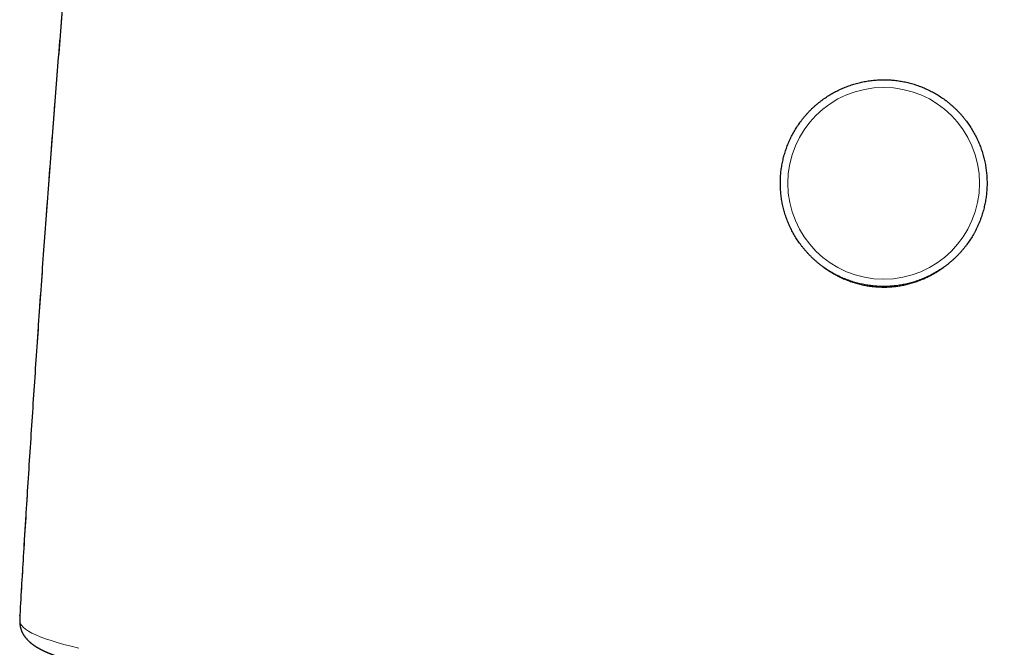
# Model space of a CAD drawing. Header units: millimetres. Extents: x 8 to 533, y 12 to 438.
# Tile 90 of 98: x 256 to 284, y 403 to 420. Entities that reach past the tile are written whole.
import ezdxf

# ---------------------------------------------------------------- set-up
doc = ezdxf.new("R2010")
doc.units = ezdxf.units.MM

msp = doc.modelspace()

# ---------------------------------------------------------------- linework, layer by layer
at = {"color": 7, "linetype": 'Continuous', "lineweight": 30}
for p, q in [((256.193, 403.571), (256.192, 403.538)), ((256.192, 403.538), (256.192, 403.532)), ((256.193, 403.571), (256.194, 403.583))]:
    msp.add_line(p, q, dxfattribs=at)
at = {"color": 252, "linetype": 'Continuous', "lineweight": 0}
msp.add_line((256.192, 403.546), (256.193, 403.571), dxfattribs=at)
at = {"color": 252, "linetype": 'Continuous', "lineweight": 0, "flags": 128}
msp.add_lwpolyline([(256.207, 403.349), (256.24, 403.294), (256.289, 403.24), (256.354, 403.185), (256.435, 403.131), (256.531, 403.077), (256.643, 403.023), (256.77, 402.969), (256.913, 402.916), (257.071, 402.863), (257.245, 402.811), (257.433, 402.758), (257.636, 402.707), (257.855, 402.655)], dxfattribs=at)
at = {"color": 252, "linetype": 'Continuous', "lineweight": 0}
msp.add_circle((280.499, 415.723), 2.697, dxfattribs=at)
msp.add_arc((256.701, 403.321), 0.496, 176.6991, 205.0314, dxfattribs=at)
for points, knots in [([(258.69, 434.696), (258.617, 433.971), (258.469, 432.52), (258.256, 430.343), (258.049, 428.165), (257.849, 425.986), (257.656, 423.807), (257.47, 421.627), (257.291, 419.447), (257.116, 417.231), (256.945, 414.98), (256.779, 412.694), (256.621, 410.408), (256.47, 408.121), (256.326, 405.834), (256.237, 404.309), (256.192, 403.546)], [0, 0, 0, 0, 0.069996, 0.139994, 0.209994, 0.279995, 0.349997, 0.42, 0.490003, 0.560006, 0.633342, 0.706676, 0.78001, 0.853342, 0.926672, 1, 1, 1, 1]), ([(282.243, 413.403), (282.217, 413.382), (282.154, 413.332), (282.05, 413.261), (281.934, 413.188), (281.813, 413.121), (281.689, 413.06), (281.562, 413.004), (281.432, 412.955), (281.3, 412.912), (281.167, 412.876), (281.032, 412.846), (280.897, 412.824), (280.759, 412.808), (280.621, 412.798), (280.482, 412.796), (280.343, 412.8), (280.205, 412.811), (280.069, 412.828), (279.933, 412.853), (279.799, 412.884), (279.666, 412.922), (279.534, 412.966), (279.405, 413.017), (279.279, 413.074), (279.156, 413.137), (279.036, 413.206), (278.92, 413.281), (278.829, 413.344), (278.78, 413.384), (278.766, 413.394)], [0, 0, 0, 0, 0.027326, 0.064009, 0.100667, 0.137387, 0.174256, 0.211359, 0.248558, 0.285497, 0.32226, 0.358935, 0.395609, 0.432368, 0.469301, 0.506491, 0.543548, 0.580386, 0.617091, 0.653749, 0.690449, 0.727277, 0.76432, 0.801664, 0.838408, 0.875169, 0.912037, 0.949096, 0.986228, 1, 1, 1, 1]), ([(256.192, 403.546), (256.192, 403.53), (256.19, 403.497), (256.191, 403.456), (256.192, 403.42), (256.196, 403.39), (256.2, 403.366), (256.204, 403.355), (256.207, 403.349)], [0, 0, 0, 0, 0.165779, 0.33246, 0.499634, 0.666889, 0.833813, 1, 1, 1, 1])]:
    msp.add_open_spline(points, degree=3, knots=knots, dxfattribs=at)
at = {"color": 7, "linetype": 'Continuous', "lineweight": 30}
for points, knots in [([(258.69, 434.694), (258.63, 434.105), (258.503, 432.86), (258.315, 430.957), (258.126, 428.988), (257.943, 427.018), (257.766, 425.048), (257.593, 423.078), (257.427, 421.107), (257.266, 419.137), (257.111, 417.167), (256.961, 415.196), (256.817, 413.225), (256.679, 411.254), (256.546, 409.283), (256.419, 407.312), (256.301, 405.412), (256.228, 404.169), (256.194, 403.583)], [0, 0, 0, 0, 0.056883, 0.120215, 0.183547, 0.246879, 0.31021, 0.373541, 0.436872, 0.500203, 0.563535, 0.626867, 0.690201, 0.753535, 0.81687, 0.880206, 0.943543, 1, 1, 1, 1]), ([(283.051, 414.335), (283.058, 414.347), (283.076, 414.381), (283.105, 414.438), (283.137, 414.505), (283.168, 414.573), (283.197, 414.642), (283.224, 414.711), (283.249, 414.782), (283.272, 414.852), (283.294, 414.924), (283.313, 414.996), (283.331, 415.068), (283.347, 415.141), (283.362, 415.214), (283.374, 415.288), (283.384, 415.362), (283.393, 415.436), (283.399, 415.51), (283.404, 415.585), (283.407, 415.659), (283.407, 415.734), (283.406, 415.809), (283.403, 415.883), (283.398, 415.958), (283.391, 416.032), (283.383, 416.106), (283.372, 416.18), (283.36, 416.253), (283.345, 416.327), (283.329, 416.399), (283.311, 416.472), (283.291, 416.544), (283.269, 416.615), (283.245, 416.686), (283.22, 416.756), (283.192, 416.825), (283.163, 416.894), (283.133, 416.962), (283.1, 417.029), (283.066, 417.096), (283.03, 417.161), (282.992, 417.225), (282.953, 417.289), (282.912, 417.351), (282.87, 417.413), (282.826, 417.473), (282.78, 417.532), (282.733, 417.59), (282.685, 417.647), (282.635, 417.702), (282.583, 417.756), (282.531, 417.809), (282.477, 417.86), (282.421, 417.911), (282.365, 417.959), (282.307, 418.006), (282.248, 418.052), (282.188, 418.096), (282.126, 418.138), (282.064, 418.179), (282, 418.219), (281.936, 418.256), (281.871, 418.292), (281.804, 418.327), (281.737, 418.359), (281.669, 418.39), (281.601, 418.42), (281.531, 418.447), (281.461, 418.472), (281.39, 418.496), (281.319, 418.518), (281.247, 418.538), (281.175, 418.557), (281.102, 418.573), (281.029, 418.587), (280.955, 418.6), (280.881, 418.611), (280.807, 418.62), (280.733, 418.627), (280.659, 418.632), (280.584, 418.635), (280.509, 418.636), (280.435, 418.635), (280.36, 418.633), (280.286, 418.628), (280.211, 418.622), (280.137, 418.613), (280.063, 418.603), (279.99, 418.591), (279.916, 418.577), (279.843, 418.561), (279.771, 418.543), (279.699, 418.524), (279.627, 418.502), (279.557, 418.479), (279.486, 418.454), (279.417, 418.427), (279.348, 418.398), (279.28, 418.368), (279.212, 418.336), (279.146, 418.302), (279.08, 418.266), (279.016, 418.229), (278.952, 418.19), (278.889, 418.15), (278.828, 418.108), (278.767, 418.064), (278.708, 418.019), (278.65, 417.972), (278.593, 417.924), (278.537, 417.874), (278.482, 417.823), (278.429, 417.771), (278.378, 417.717), (278.327, 417.662), (278.278, 417.605), (278.231, 417.548), (278.185, 417.489), (278.141, 417.429), (278.098, 417.368), (278.056, 417.306), (278.017, 417.243), (277.979, 417.178), (277.942, 417.113), (277.908, 417.047), (277.875, 416.98), (277.843, 416.913), (277.814, 416.844), (277.786, 416.775), (277.76, 416.705), (277.736, 416.634), (277.714, 416.563), (277.693, 416.491), (277.675, 416.419), (277.658, 416.346), (277.643, 416.273), (277.63, 416.2), (277.619, 416.126), (277.609, 416.052), (277.602, 415.978), (277.597, 415.903), (277.593, 415.829), (277.591, 415.754), (277.592, 415.679), (277.594, 415.605), (277.598, 415.53), (277.604, 415.456), (277.612, 415.382), (277.622, 415.308), (277.634, 415.234), (277.647, 415.161), (277.663, 415.088), (277.68, 415.015), (277.699, 414.943), (277.721, 414.872), (277.743, 414.801), (277.768, 414.73), (277.795, 414.66), (277.823, 414.591), (277.853, 414.523), (277.885, 414.456), (277.918, 414.389), (277.954, 414.323), (277.991, 414.258), (278.029, 414.194), (278.069, 414.132), (278.111, 414.07), (278.154, 414.009), (278.199, 413.949), (278.246, 413.891), (278.294, 413.834), (278.343, 413.778), (278.394, 413.723), (278.446, 413.67), (278.499, 413.618), (278.554, 413.567), (278.61, 413.518), (278.668, 413.47), (278.726, 413.424), (278.786, 413.379), (278.847, 413.336), (278.909, 413.294), (278.972, 413.254), (279.036, 413.216), (279.101, 413.179), (279.167, 413.144), (279.233, 413.111), (279.301, 413.079), (279.369, 413.049), (279.439, 413.021), (279.508, 412.995), (279.579, 412.97), (279.65, 412.948), (279.722, 412.927), (279.794, 412.908), (279.866, 412.891), (279.939, 412.875), (280.013, 412.862), (280.087, 412.85), (280.161, 412.841), (280.235, 412.833), (280.309, 412.827), (280.384, 412.823), (280.458, 412.821), (280.533, 412.821), (280.608, 412.823), (280.682, 412.827), (280.757, 412.832), (280.831, 412.84), (280.905, 412.849), (280.979, 412.861), (281.052, 412.874), (281.125, 412.889), (281.198, 412.906), (281.27, 412.925), (281.342, 412.946), (281.413, 412.968), (281.483, 412.993), (281.553, 413.019), (281.622, 413.047), (281.691, 413.076), (281.759, 413.108), (281.825, 413.141), (281.891, 413.176), (281.956, 413.212), (282.021, 413.251), (282.084, 413.29), (282.146, 413.332), (282.207, 413.375), (282.267, 413.419), (282.325, 413.466), (282.383, 413.513), (282.439, 413.562), (282.494, 413.613), (282.548, 413.665), (282.6, 413.718), (282.651, 413.772), (282.7, 413.828), (282.748, 413.885), (282.795, 413.944), (282.84, 414.003), (282.883, 414.064), (282.925, 414.125), (282.966, 414.188), (283.004, 414.252), (283.033, 414.301), (283.048, 414.329), (283.051, 414.335)], [0, 0, 0, 0, 0.00227, 0.006354, 0.010439, 0.014523, 0.018607, 0.022692, 0.026776, 0.030861, 0.034945, 0.03903, 0.043114, 0.047199, 0.051283, 0.055367, 0.059452, 0.063536, 0.067621, 0.071705, 0.07579, 0.079874, 0.083958, 0.088043, 0.092127, 0.096212, 0.100296, 0.104381, 0.108465, 0.112549, 0.116634, 0.120718, 0.124803, 0.128887, 0.132972, 0.137056, 0.141141, 0.145225, 0.149309, 0.153394, 0.157478, 0.161563, 0.165647, 0.169732, 0.173816, 0.177901, 0.181985, 0.186069, 0.190154, 0.194238, 0.198323, 0.202407, 0.206492, 0.210576, 0.214661, 0.218745, 0.22283, 0.226914, 0.230999, 0.235083, 0.239168, 0.243252, 0.247337, 0.251421, 0.255506, 0.25959, 0.263675, 0.267759, 0.271844, 0.275928, 0.280013, 0.284097, 0.288182, 0.292266, 0.296351, 0.300435, 0.30452, 0.308604, 0.312689, 0.316773, 0.320858, 0.324943, 0.329027, 0.333112, 0.337196, 0.341281, 0.345365, 0.34945, 0.353534, 0.357619, 0.361703, 0.365788, 0.369872, 0.373957, 0.378041, 0.382126, 0.38621, 0.390295, 0.394379, 0.398464, 0.402548, 0.406633, 0.410717, 0.414802, 0.418887, 0.422971, 0.427056, 0.43114, 0.435225, 0.439309, 0.443393, 0.447478, 0.451562, 0.455647, 0.459731, 0.463816, 0.4679, 0.471985, 0.476069, 0.480154, 0.484238, 0.488323, 0.492407, 0.496492, 0.500576, 0.504661, 0.508745, 0.512829, 0.516914, 0.520998, 0.525083, 0.529167, 0.533252, 0.537336, 0.541421, 0.545505, 0.549589, 0.553674, 0.557758, 0.561843, 0.565927, 0.570012, 0.574096, 0.57818, 0.582265, 0.586349, 0.590434, 0.594518, 0.598603, 0.602687, 0.606771, 0.610856, 0.61494, 0.619025, 0.623109, 0.627194, 0.631278, 0.635362, 0.639447, 0.643531, 0.647616, 0.6517, 0.655785, 0.659869, 0.663954, 0.668038, 0.672123, 0.676207, 0.680291, 0.684376, 0.68846, 0.692545, 0.696629, 0.700714, 0.704798, 0.708883, 0.712967, 0.717052, 0.721136, 0.725221, 0.729305, 0.73339, 0.737474, 0.741559, 0.745643, 0.749728, 0.753812, 0.757897, 0.761981, 0.766066, 0.77015, 0.774235, 0.778319, 0.782404, 0.786488, 0.790573, 0.794657, 0.798742, 0.802826, 0.806911, 0.810995, 0.81508, 0.819164, 0.823249, 0.827333, 0.831418, 0.835502, 0.839587, 0.843672, 0.847756, 0.851841, 0.855925, 0.86001, 0.864094, 0.868179, 0.872263, 0.876348, 0.880432, 0.884517, 0.888601, 0.892686, 0.89677, 0.900855, 0.904939, 0.909024, 0.913108, 0.917193, 0.921277, 0.925362, 0.929446, 0.933531, 0.937615, 0.9417, 0.945784, 0.949869, 0.953953, 0.958038, 0.962122, 0.966207, 0.970291, 0.974376, 0.97846, 0.982545, 0.986629, 0.990714, 0.994798, 0.998883, 1, 1, 1, 1]), ([(256.191, 403.532), (256.191, 403.525), (256.191, 403.512), (256.19, 403.494), (256.19, 403.478), (256.19, 403.465), (256.19, 403.454), (256.19, 403.446), (256.19, 403.439), (256.19, 403.432), (256.19, 403.424), (256.19, 403.416), (256.191, 403.405), (256.191, 403.392), (256.192, 403.379), (256.192, 403.367), (256.193, 403.356), (256.194, 403.345), (256.195, 403.333), (256.197, 403.318), (256.199, 403.301), (256.201, 403.283), (256.204, 403.266), (256.207, 403.249), (256.21, 403.234), (256.214, 403.22), (256.218, 403.203), (256.224, 403.182), (256.23, 403.164), (256.237, 403.148), (256.244, 403.129), (256.249, 403.117), (256.252, 403.111)], [0, 0, 0, 0, 0.0536555, 0.1060162, 0.1513506, 0.1896039, 0.2207352, 0.2447166, 0.2613244, 0.2786349, 0.2985213, 0.3209914, 0.3460532, 0.3864591, 0.4234054, 0.4559826, 0.4841748, 0.5101934, 0.5389501, 0.5797922, 0.6248124, 0.6679447, 0.7076287, 0.7446324, 0.7797162, 0.809201, 0.8387881, 0.8694884, 0.8922285, 0.9214595, 0.9573513, 1, 1, 1, 1]), ([(256.252, 403.111), (256.255, 403.105), (256.26, 403.094), (256.269, 403.078), (256.276, 403.065), (256.282, 403.053), (256.287, 403.045), (256.291, 403.038), (256.294, 403.033), (256.298, 403.028), (256.301, 403.022), (256.307, 403.014), (256.315, 403.001), (256.326, 402.986), (256.336, 402.971), (256.347, 402.957), (256.357, 402.944), (256.367, 402.932), (256.377, 402.921), (256.387, 402.909), (256.397, 402.899), (256.406, 402.889), (256.415, 402.879), (256.425, 402.869), (256.435, 402.86), (256.445, 402.85), (256.455, 402.84), (256.464, 402.832), (256.472, 402.825), (256.48, 402.819), (256.486, 402.813), (256.493, 402.808), (256.499, 402.802), (256.506, 402.796), (256.513, 402.79), (256.521, 402.784), (256.53, 402.777), (256.539, 402.77), (256.549, 402.763), (256.558, 402.756), (256.567, 402.75), (256.576, 402.743), (256.585, 402.737), (256.593, 402.731), (256.601, 402.725), (256.609, 402.72), (256.617, 402.715), (256.625, 402.709), (256.636, 402.702), (256.647, 402.696), (256.657, 402.689), (256.665, 402.684), (256.673, 402.679), (256.68, 402.675), (256.686, 402.671), (256.692, 402.668), (256.697, 402.665), (256.702, 402.662), (256.709, 402.658), (256.718, 402.653), (256.729, 402.647), (256.741, 402.64), (256.754, 402.633), (256.767, 402.625), (256.782, 402.618), (256.796, 402.61), (256.809, 402.604), (256.822, 402.597), (256.834, 402.591), (256.846, 402.585), (256.86, 402.579), (256.875, 402.571), (256.891, 402.564), (256.908, 402.556), (256.925, 402.548), (256.943, 402.54), (256.961, 402.533), (256.979, 402.524), (256.999, 402.516), (257.021, 402.507), (257.042, 402.498), (257.063, 402.49), (257.083, 402.482), (257.102, 402.474), (257.122, 402.467), (257.141, 402.46), (257.158, 402.453), (257.174, 402.447), (257.187, 402.443), (257.198, 402.438), (257.209, 402.435), (257.22, 402.431), (257.233, 402.426), (257.25, 402.42), (257.268, 402.414), (257.29, 402.406), (257.311, 402.399), (257.333, 402.392), (257.354, 402.385), (257.376, 402.378), (257.398, 402.371), (257.419, 402.364), (257.439, 402.358), (257.456, 402.353), (257.472, 402.348), (257.486, 402.343), (257.499, 402.34), (257.509, 402.336), (257.518, 402.334), (257.527, 402.331), (257.537, 402.328), (257.549, 402.325), (257.563, 402.321), (257.578, 402.316), (257.594, 402.311), (257.618, 402.305), (257.646, 402.297), (257.68, 402.287), (257.711, 402.279), (257.741, 402.271), (257.768, 402.263), (257.793, 402.257), (257.817, 402.25), (257.841, 402.244), (257.863, 402.238), (257.888, 402.232), (257.915, 402.225), (257.944, 402.218), (257.972, 402.211), (258.002, 402.204), (258.032, 402.196), (258.065, 402.189), (258.1, 402.18), (258.138, 402.172), (258.178, 402.162), (258.22, 402.153), (258.266, 402.143), (258.313, 402.132), (258.367, 402.12), (258.429, 402.107), (258.5, 402.092), (258.557, 402.081), (258.602, 402.072), (258.632, 402.066), (258.662, 402.06), (258.693, 402.054), (258.723, 402.048), (258.752, 402.042), (258.78, 402.037), (258.807, 402.032), (258.83, 402.027), (258.85, 402.023), (258.866, 402.02), (258.878, 402.018), (258.889, 402.016), (258.901, 402.014), (258.914, 402.011), (258.93, 402.008), (258.956, 402.004), (258.991, 401.997), (259.037, 401.989), (259.087, 401.98), (259.141, 401.971), (259.199, 401.96), (259.261, 401.95), (259.327, 401.939), (259.397, 401.927), (259.47, 401.915), (259.548, 401.902), (259.63, 401.889), (259.715, 401.876), (259.805, 401.862), (259.9, 401.847), (259.999, 401.833), (260.102, 401.818), (260.21, 401.802), (260.324, 401.786), (260.421, 401.773), (260.501, 401.762), (260.558, 401.754), (260.613, 401.747), (260.665, 401.74), (260.713, 401.734), (260.759, 401.728), (260.801, 401.722), (260.84, 401.717), (260.875, 401.713), (260.908, 401.709), (260.936, 401.705), (260.961, 401.702), (260.983, 401.699), (261, 401.697), (261.015, 401.695), (261.025, 401.694), (261.033, 401.693), (261.039, 401.692), (261.046, 401.691), (261.055, 401.69), (261.067, 401.689), (261.082, 401.687), (261.099, 401.685), (261.117, 401.683), (261.136, 401.68), (261.155, 401.678), (261.174, 401.676), (261.207, 401.672), (261.254, 401.666), (261.317, 401.658), (261.383, 401.651), (261.453, 401.642), (261.554, 401.631), (261.683, 401.616), (261.841, 401.598), (261.997, 401.581), (262.13, 401.567), (262.239, 401.555), (262.325, 401.546), (262.41, 401.538), (262.495, 401.529), (262.581, 401.52), (262.67, 401.511), (262.768, 401.502), (262.874, 401.492), (262.989, 401.48), (263.11, 401.469), (263.238, 401.457), (263.37, 401.445), (263.507, 401.433), (263.648, 401.42), (263.795, 401.407), (263.948, 401.394), (264.107, 401.381), (264.272, 401.367), (264.442, 401.353), (264.619, 401.339), (264.803, 401.325), (264.995, 401.31), (265.19, 401.296), (265.385, 401.281), (265.58, 401.267), (265.774, 401.254), (265.966, 401.241), (266.182, 401.226), (266.422, 401.21), (266.684, 401.194), (266.944, 401.178), (267.201, 401.162), (267.418, 401.15), (267.594, 401.139), (267.731, 401.132), (267.867, 401.124), (267.984, 401.118), (268.081, 401.113), (268.156, 401.109), (268.227, 401.105), (268.293, 401.101), (268.357, 401.098), (268.418, 401.095), (268.476, 401.092), (268.526, 401.089), (268.571, 401.087), (268.608, 401.085), (268.639, 401.083), (268.662, 401.082), (268.679, 401.081), (268.696, 401.081), (268.718, 401.079), (268.743, 401.078), (268.771, 401.077), (268.8, 401.075), (268.842, 401.073), (268.899, 401.07), (268.972, 401.067), (269.051, 401.063), (269.136, 401.059), (269.225, 401.055), (269.336, 401.049), (269.468, 401.043), (269.624, 401.036), (269.788, 401.029), (269.958, 401.021), (270.136, 401.014), (270.321, 401.006), (270.51, 400.998), (270.702, 400.99), (270.898, 400.983), (271.1, 400.975), (271.309, 400.967), (271.526, 400.959), (271.744, 400.952), (271.966, 400.944), (272.189, 400.936), (272.418, 400.929), (272.654, 400.922), (272.897, 400.914), (273.145, 400.907), (273.398, 400.9), (273.654, 400.893), (273.911, 400.886), (274.195, 400.879), (274.507, 400.872), (274.847, 400.864), (275.215, 400.857), (275.611, 400.849), (276.037, 400.842), (276.464, 400.835), (276.892, 400.829), (277.32, 400.823), (277.75, 400.818), (278.169, 400.814), (278.576, 400.811), (278.972, 400.809), (279.368, 400.807), (279.764, 400.805), (280.16, 400.805), (280.568, 400.804), (280.988, 400.805), (281.419, 400.806), (281.851, 400.808), (282.281, 400.81), (282.711, 400.813), (283.14, 400.817), (283.554, 400.822), (283.954, 400.827), (284.337, 400.832), (284.717, 400.838), (285.093, 400.844), (285.465, 400.851), (285.844, 400.858), (286.23, 400.866), (286.622, 400.875), (287.008, 400.884), (287.39, 400.894), (287.766, 400.905), (288.137, 400.915), (288.493, 400.926), (288.834, 400.937), (289.16, 400.948), (289.482, 400.96), (289.799, 400.971), (290.112, 400.983), (290.363, 400.993), (290.555, 401.001), (290.687, 401.006), (290.814, 401.012), (290.936, 401.017), (291.053, 401.022), (291.172, 401.027), (291.291, 401.032), (291.411, 401.038), (291.525, 401.043), (291.628, 401.048), (291.722, 401.052), (291.807, 401.056), (291.887, 401.06), (291.963, 401.064), (292.033, 401.067), (292.098, 401.07), (292.158, 401.073), (292.207, 401.076), (292.244, 401.078), (292.271, 401.079), (292.295, 401.08), (292.321, 401.081), (292.35, 401.083), (292.386, 401.085), (292.434, 401.087), (292.494, 401.09), (292.566, 401.094), (292.645, 401.098), (292.73, 401.103), (292.822, 401.107), (292.922, 401.113), (293.027, 401.118), (293.139, 401.125), (293.257, 401.131), (293.381, 401.138), (293.512, 401.146), (293.648, 401.153), (293.79, 401.162), (293.937, 401.171), (294.091, 401.18), (294.237, 401.189), (294.376, 401.198), (294.505, 401.206), (294.632, 401.214), (294.757, 401.222), (294.91, 401.232), (295.09, 401.245), (295.293, 401.259), (295.489, 401.272), (295.678, 401.286), (295.858, 401.299), (296.032, 401.312), (296.197, 401.325), (296.356, 401.337), (296.508, 401.349), (296.643, 401.36), (296.762, 401.37), (296.867, 401.379), (296.967, 401.387), (297.064, 401.395), (297.163, 401.404), (297.268, 401.413), (297.38, 401.423), (297.495, 401.433), (297.614, 401.444), (297.736, 401.455), (297.86, 401.466), (297.986, 401.478), (298.115, 401.49), (298.246, 401.503), (298.381, 401.517), (298.518, 401.53), (298.657, 401.545), (298.781, 401.558), (298.887, 401.569), (298.975, 401.578), (299.059, 401.587), (299.139, 401.596), (299.222, 401.605), (299.308, 401.615), (299.395, 401.625), (299.477, 401.634), (299.554, 401.643), (299.62, 401.651), (299.678, 401.658), (299.727, 401.664), (299.773, 401.669), (299.816, 401.675), (299.852, 401.679), (299.881, 401.683), (299.905, 401.685), (299.926, 401.688), (299.947, 401.691), (299.969, 401.693), (299.995, 401.697), (300.023, 401.7), (300.053, 401.704), (300.086, 401.708), (300.12, 401.712), (300.156, 401.717), (300.192, 401.722), (300.239, 401.728), (300.295, 401.735), (300.362, 401.744), (300.432, 401.753), (300.504, 401.763), (300.58, 401.773), (300.656, 401.784), (300.733, 401.794), (300.809, 401.805), (300.885, 401.816), (300.959, 401.827), (301.05, 401.84), (301.157, 401.856), (301.277, 401.875), (301.393, 401.893), (301.504, 401.911), (301.596, 401.926), (301.669, 401.938), (301.724, 401.947), (301.778, 401.957), (301.828, 401.965), (301.875, 401.974), (301.919, 401.981), (301.959, 401.989), (301.997, 401.995), (302.026, 402.001), (302.049, 402.005), (302.064, 402.008), (302.078, 402.01), (302.091, 402.013), (302.102, 402.015), (302.112, 402.016), (302.121, 402.018), (302.131, 402.02), (302.144, 402.023), (302.16, 402.026), (302.178, 402.029), (302.199, 402.033), (302.222, 402.037), (302.248, 402.042), (302.276, 402.048), (302.305, 402.053), (302.335, 402.059), (302.365, 402.065), (302.404, 402.073), (302.452, 402.083), (302.521, 402.097), (302.601, 402.114), (302.676, 402.13), (302.735, 402.143), (302.776, 402.152), (302.816, 402.161), (302.853, 402.17), (302.888, 402.178), (302.92, 402.186), (302.955, 402.194), (302.991, 402.202), (303.029, 402.212), (303.066, 402.221), (303.104, 402.23), (303.137, 402.239), (303.166, 402.246), (303.189, 402.252), (303.214, 402.259), (303.24, 402.266), (303.268, 402.273), (303.297, 402.281), (303.324, 402.289), (303.347, 402.295), (303.365, 402.3), (303.385, 402.306), (303.404, 402.311), (303.423, 402.317), (303.44, 402.322), (303.454, 402.326), (303.467, 402.33), (303.478, 402.333), (303.487, 402.336), (303.495, 402.338), (303.503, 402.34), (303.512, 402.343), (303.522, 402.346), (303.533, 402.35), (303.546, 402.354), (303.562, 402.359), (303.581, 402.365), (303.601, 402.371), (303.622, 402.378), (303.649, 402.386), (303.683, 402.398), (303.715, 402.409), (303.74, 402.417), (303.756, 402.423), (303.771, 402.428), (303.784, 402.433), (303.796, 402.437), (303.807, 402.441), (303.819, 402.445), (303.832, 402.45), (303.846, 402.455), (303.867, 402.463), (303.893, 402.473), (303.924, 402.485), (303.955, 402.497), (303.984, 402.509), (304.011, 402.521), (304.035, 402.531), (304.057, 402.541), (304.08, 402.551), (304.102, 402.561), (304.123, 402.571), (304.141, 402.579), (304.155, 402.586), (304.166, 402.592), (304.177, 402.597), (304.189, 402.603), (304.2, 402.609), (304.211, 402.615), (304.223, 402.621), (304.235, 402.627), (304.247, 402.634), (304.259, 402.641), (304.27, 402.647), (304.28, 402.653), (304.289, 402.658), (304.296, 402.662), (304.302, 402.665), (304.307, 402.668), (304.313, 402.671), (304.319, 402.675), (304.326, 402.679), (304.334, 402.684), (304.342, 402.689), (304.351, 402.695), (304.359, 402.7), (304.367, 402.705), (304.374, 402.71), (304.381, 402.714), (304.387, 402.718), (304.393, 402.722), (304.399, 402.726), (304.405, 402.73), (304.411, 402.735), (304.418, 402.74), (304.426, 402.745), (304.434, 402.751), (304.443, 402.758), (304.453, 402.765), (304.462, 402.772), (304.471, 402.779), (304.48, 402.786), (304.488, 402.792), (304.495, 402.798), (304.502, 402.804), (304.509, 402.81), (304.516, 402.816), (304.523, 402.822), (304.531, 402.829), (304.54, 402.837), (304.551, 402.847), (304.562, 402.858), (304.573, 402.869), (304.584, 402.879), (304.594, 402.89), (304.603, 402.9), (304.612, 402.909), (304.622, 402.921), (304.633, 402.934), (304.646, 402.95), (304.66, 402.968), (304.673, 402.986), (304.683, 403), (304.69, 403.01), (304.694, 403.016), (304.697, 403.022), (304.701, 403.027), (304.704, 403.033), (304.708, 403.039), (304.712, 403.046), (304.718, 403.055), (304.724, 403.066), (304.731, 403.079), (304.739, 403.094), (304.744, 403.105), (304.746, 403.111)], [0, 0, 0, 0, 0.000981, 0.00185, 0.002606, 0.003249, 0.003781, 0.004119, 0.004422, 0.004731, 0.005047, 0.005368, 0.006357, 0.007358, 0.008358, 0.009251, 0.010142, 0.011007, 0.011829, 0.012651, 0.013541, 0.014253, 0.015, 0.01578, 0.016591, 0.017432, 0.018236, 0.018959, 0.019602, 0.020116, 0.020613, 0.021105, 0.021593, 0.022079, 0.022615, 0.023222, 0.023898, 0.024642, 0.025376, 0.026055, 0.026678, 0.027411, 0.028065, 0.028692, 0.029233, 0.029756, 0.03029, 0.030929, 0.031681, 0.032546, 0.033188, 0.0338, 0.034347, 0.034828, 0.035242, 0.035585, 0.035913, 0.036283, 0.036695, 0.037355, 0.038101, 0.038932, 0.039796, 0.040611, 0.041633, 0.042564, 0.043405, 0.044188, 0.044944, 0.045674, 0.046547, 0.04748, 0.048472, 0.049505, 0.050551, 0.051585, 0.05262, 0.053716, 0.054883, 0.056121, 0.057396, 0.058496, 0.059584, 0.060657, 0.061717, 0.06275, 0.06369, 0.064527, 0.065263, 0.065736, 0.066266, 0.066866, 0.067538, 0.06828, 0.069342, 0.070408, 0.071461, 0.072534, 0.073592, 0.074637, 0.075669, 0.076683, 0.077625, 0.078432, 0.079161, 0.07981, 0.080382, 0.080875, 0.081201, 0.081597, 0.082065, 0.082603, 0.083212, 0.083892, 0.084642, 0.085405, 0.086937, 0.088374, 0.089719, 0.090939, 0.09207, 0.093113, 0.094087, 0.095032, 0.095947, 0.096834, 0.098005, 0.099122, 0.100226, 0.101359, 0.102543, 0.103773, 0.105089, 0.106493, 0.107984, 0.109534, 0.111169, 0.112861, 0.114585, 0.116933, 0.119339, 0.121801, 0.122785, 0.123777, 0.124777, 0.125787, 0.126776, 0.127685, 0.128644, 0.12949, 0.130222, 0.130841, 0.131347, 0.131739, 0.132036, 0.13239, 0.132815, 0.133311, 0.133868, 0.135188, 0.136603, 0.138112, 0.139716, 0.14145, 0.143282, 0.145209, 0.147225, 0.14933, 0.151524, 0.153806, 0.156163, 0.158609, 0.161142, 0.163762, 0.166471, 0.169267, 0.172151, 0.175123, 0.176624, 0.178051, 0.179395, 0.180656, 0.181835, 0.18293, 0.183943, 0.184873, 0.18572, 0.186484, 0.187165, 0.187764, 0.188249, 0.188661, 0.189001, 0.189269, 0.189428, 0.189542, 0.189678, 0.189906, 0.190188, 0.190545, 0.190953, 0.191372, 0.191801, 0.192239, 0.192687, 0.193144, 0.194503, 0.19594, 0.197456, 0.199049, 0.20067, 0.204226, 0.207692, 0.21107, 0.214359, 0.216199, 0.218009, 0.219791, 0.221544, 0.223292, 0.225121, 0.227038, 0.229249, 0.231567, 0.233991, 0.236522, 0.23916, 0.241782, 0.244501, 0.247319, 0.250234, 0.253246, 0.2563, 0.259447, 0.262689, 0.266025, 0.269524, 0.273029, 0.276489, 0.279902, 0.283269, 0.286591, 0.289866, 0.294375, 0.298794, 0.303123, 0.307361, 0.31151, 0.313754, 0.315971, 0.31816, 0.320319, 0.321608, 0.322817, 0.323945, 0.324993, 0.325961, 0.326981, 0.327893, 0.328698, 0.329395, 0.329985, 0.330467, 0.330842, 0.331062, 0.331306, 0.331648, 0.332062, 0.332497, 0.332953, 0.333428, 0.334483, 0.335625, 0.336854, 0.33817, 0.339568, 0.341014, 0.343311, 0.345709, 0.348208, 0.350807, 0.353508, 0.356309, 0.35921, 0.362045, 0.36497, 0.367984, 0.371089, 0.374283, 0.377568, 0.380747, 0.384006, 0.387345, 0.390764, 0.394264, 0.397843, 0.401492, 0.40515, 0.408807, 0.412464, 0.417251, 0.422036, 0.42682, 0.432749, 0.438676, 0.4446, 0.450522, 0.456442, 0.46236, 0.468276, 0.473696, 0.479115, 0.484533, 0.489948, 0.495361, 0.500773, 0.506675, 0.512574, 0.518471, 0.524366, 0.530259, 0.53615, 0.542025, 0.54737, 0.552676, 0.557942, 0.563169, 0.568357, 0.573505, 0.579076, 0.584601, 0.590079, 0.595509, 0.600893, 0.60623, 0.61152, 0.616328, 0.621097, 0.625827, 0.630517, 0.635167, 0.639779, 0.641823, 0.643811, 0.645731, 0.647583, 0.649367, 0.651083, 0.653017, 0.654857, 0.656602, 0.658253, 0.659646, 0.660965, 0.662207, 0.663375, 0.664467, 0.665483, 0.666424, 0.667286, 0.667771, 0.668192, 0.668549, 0.668917, 0.669383, 0.669947, 0.67061, 0.671648, 0.672788, 0.674031, 0.675376, 0.676854, 0.678439, 0.68013, 0.681928, 0.683832, 0.685843, 0.687961, 0.69018, 0.692506, 0.694937, 0.697475, 0.700119, 0.702271, 0.704454, 0.706604, 0.708721, 0.710805, 0.714441, 0.71797, 0.721392, 0.724706, 0.727912, 0.731012, 0.734003, 0.736888, 0.739665, 0.742334, 0.744356, 0.746312, 0.748201, 0.750024, 0.751785, 0.753853, 0.756002, 0.758234, 0.760548, 0.762943, 0.765376, 0.767887, 0.770478, 0.773147, 0.775896, 0.778723, 0.78163, 0.784616, 0.78653, 0.788406, 0.790216, 0.79196, 0.793638, 0.795679, 0.797612, 0.799438, 0.801158, 0.80277, 0.803962, 0.805088, 0.806148, 0.807142, 0.808051, 0.80864, 0.80918, 0.809669, 0.810121, 0.810637, 0.811239, 0.811927, 0.812632, 0.813408, 0.814225, 0.815073, 0.815952, 0.816863, 0.818406, 0.820031, 0.821739, 0.823529, 0.825402, 0.827358, 0.829278, 0.831253, 0.833211, 0.835144, 0.837053, 0.840401, 0.84367, 0.846862, 0.849975, 0.853011, 0.854676, 0.856315, 0.857886, 0.859376, 0.860787, 0.862095, 0.863325, 0.864478, 0.865553, 0.866062, 0.866551, 0.867, 0.867395, 0.867737, 0.868027, 0.868282, 0.868599, 0.869012, 0.869507, 0.870085, 0.870746, 0.871489, 0.872315, 0.873212, 0.874187, 0.875185, 0.876173, 0.877153, 0.879053, 0.88092, 0.884171, 0.887316, 0.88888, 0.890394, 0.891835, 0.893204, 0.8945, 0.895724, 0.896875, 0.898397, 0.899868, 0.901296, 0.90278, 0.904357, 0.905282, 0.906236, 0.907228, 0.9083, 0.909461, 0.91071, 0.912048, 0.912835, 0.913649, 0.91449, 0.915359, 0.916209, 0.916954, 0.917611, 0.918179, 0.918658, 0.919055, 0.919395, 0.919771, 0.920187, 0.920643, 0.921139, 0.921675, 0.922493, 0.92339, 0.924348, 0.92532, 0.926305, 0.928274, 0.930289, 0.931159, 0.931996, 0.932754, 0.933432, 0.93403, 0.934549, 0.935167, 0.935863, 0.936638, 0.937491, 0.939143, 0.940832, 0.942555, 0.944302, 0.945806, 0.947199, 0.948494, 0.949787, 0.951161, 0.952498, 0.953731, 0.95442, 0.955111, 0.955825, 0.956562, 0.957349, 0.958024, 0.958748, 0.959522, 0.960346, 0.961214, 0.961945, 0.962609, 0.963206, 0.963734, 0.964102, 0.964429, 0.964775, 0.965184, 0.965668, 0.966218, 0.966834, 0.967476, 0.968069, 0.968611, 0.969102, 0.96961, 0.970048, 0.970452, 0.970867, 0.971293, 0.97173, 0.97226, 0.972821, 0.973446, 0.974136, 0.974832, 0.975582, 0.976309, 0.976966, 0.977551, 0.978067, 0.978551, 0.97909, 0.979634, 0.980185, 0.980791, 0.981475, 0.982332, 0.983259, 0.984158, 0.985018, 0.985839, 0.986616, 0.987347, 0.988032, 0.989118, 0.990277, 0.991457, 0.992639, 0.993821, 0.994191, 0.994555, 0.994911, 0.99526, 0.995602, 0.995938, 0.996329, 0.996858, 0.99749, 0.998224, 0.999061, 1, 1, 1, 1])]:
    msp.add_open_spline(points, degree=3, knots=knots, dxfattribs=at)

doc.saveas('drawing.dxf')
